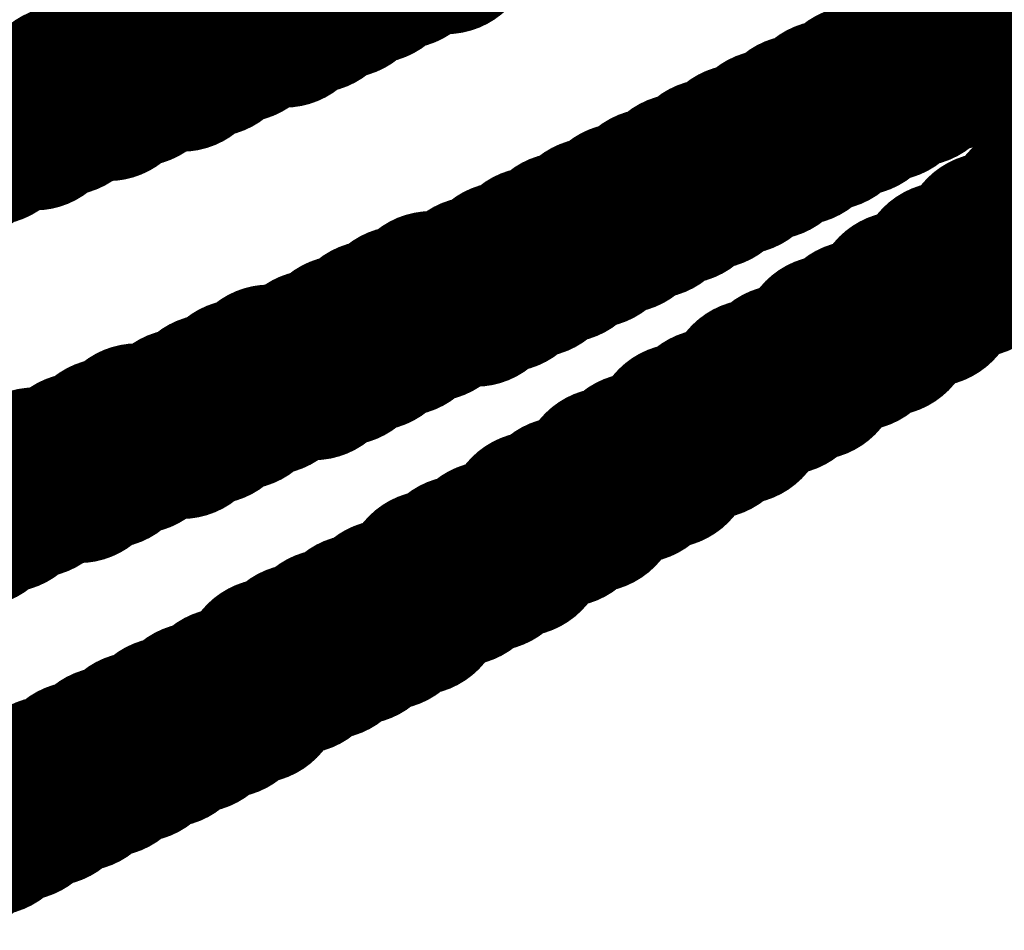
# Model space of a CAD drawing. Header units: inches. Extents: x -0.03 to 9.71, y 0 to 4.44.
# Tile 30 of 117: x 0.3014 to 0.3294, y 0.6992 to 0.7252. Entities that reach past the tile are written whole.
import ezdxf

# ---------------------------------------------------------------- set-up
doc = ezdxf.new("R2010")
doc.units = ezdxf.units.IN
doc.header["$MEASUREMENT"] = 0
doc.layers.add('Top Overlay', color=2, linetype='Continuous')

msp = doc.modelspace()

# ---------------------------------------------------------------- linework, layer by layer
at = {"layer": 'Top Overlay'}
for p, q in [((0.308933, 0.725575), (0.308933, 0.725158)), ((0.308933, 0.725158), (0.307677, 0.725158)), ((0.307677, 0.725158), (0.307677, 0.72474)), ((0.329422, 0.72474), (0.329422, 0.725158)), ((0.329422, 0.725158), (0.330256, 0.725158)), ((0.307677, 0.72474), (0.306839, 0.72474)), ((0.306839, 0.72474), (0.306839, 0.724323)), ((0.328583, 0.724323), (0.328583, 0.72474)), ((0.328583, 0.72474), (0.329422, 0.72474)), ((0.306839, 0.724323), (0.306004, 0.724323)), ((0.306004, 0.724323), (0.306004, 0.723902)), ((0.327748, 0.723902), (0.327748, 0.724323)), ((0.327748, 0.724323), (0.328583, 0.724323)), ((0.306004, 0.723902), (0.304748, 0.723902)), ((0.304748, 0.723902), (0.304748, 0.723484)), ((0.326914, 0.723484), (0.326914, 0.723902)), ((0.326914, 0.723902), (0.327748, 0.723902)), ((0.304748, 0.723484), (0.303914, 0.723484)), ((0.303914, 0.723484), (0.303914, 0.723067)), ((0.326075, 0.723067), (0.326075, 0.723484)), ((0.326075, 0.723484), (0.326914, 0.723484)), ((0.303914, 0.723067), (0.302658, 0.723067)), ((0.302658, 0.723067), (0.302658, 0.72265)), ((0.32524, 0.72265), (0.32524, 0.723067)), ((0.32524, 0.723067), (0.326075, 0.723067)), ((0.302658, 0.72265), (0.301823, 0.72265)), ((0.301823, 0.72265), (0.301823, 0.722232)), ((0.324402, 0.722232), (0.324402, 0.72265)), ((0.324402, 0.72265), (0.32524, 0.72265)), ((0.301823, 0.722232), (0.300567, 0.722232)), ((0.323567, 0.721811), (0.323567, 0.722232)), ((0.323567, 0.722232), (0.324402, 0.722232)), ((0.322733, 0.721394), (0.322733, 0.721811)), ((0.322733, 0.721811), (0.323567, 0.721811)), ((0.321894, 0.720977), (0.321894, 0.721394)), ((0.321894, 0.721394), (0.322733, 0.721394)), ((0.321059, 0.720559), (0.321059, 0.720977)), ((0.321059, 0.720977), (0.321894, 0.720977)), ((0.320221, 0.720138), (0.320221, 0.720559)), ((0.320221, 0.720559), (0.321059, 0.720559)), ((0.319386, 0.71972), (0.319386, 0.720138)), ((0.319386, 0.720138), (0.320221, 0.720138)), ((0.318548, 0.719303), (0.318548, 0.71972)), ((0.318548, 0.71972), (0.319386, 0.71972)), ((0.317713, 0.718886), (0.317713, 0.719303)), ((0.317713, 0.719303), (0.318548, 0.719303)), ((0.316878, 0.718469), (0.316878, 0.718886)), ((0.316878, 0.718886), (0.317713, 0.718886)), ((0.329839, 0.718886), (0.329004, 0.718886)), ((0.329004, 0.718886), (0.329004, 0.718469)), ((0.31604, 0.718047), (0.31604, 0.718469)), ((0.31604, 0.718469), (0.316878, 0.718469)), ((0.329004, 0.718469), (0.328583, 0.718469)), ((0.328583, 0.718469), (0.328583, 0.718047)), ((0.315205, 0.71763), (0.315205, 0.718047)), ((0.315205, 0.718047), (0.31604, 0.718047)), ((0.328583, 0.718047), (0.327748, 0.718047)), ((0.327748, 0.718047), (0.327748, 0.71763)), ((0.314366, 0.717213), (0.314366, 0.71763)), ((0.314366, 0.71763), (0.315205, 0.71763)), ((0.327748, 0.71763), (0.327331, 0.71763)), ((0.327331, 0.71763), (0.327331, 0.717213)), ((0.313115, 0.716795), (0.313115, 0.717213)), ((0.313115, 0.717213), (0.314366, 0.717213)), ((0.327331, 0.717213), (0.326493, 0.717213)), ((0.326493, 0.717213), (0.326493, 0.716795)), ((0.312276, 0.716378), (0.312276, 0.716795)), ((0.312276, 0.716795), (0.313115, 0.716795)), ((0.326493, 0.716795), (0.326075, 0.716795)), ((0.326075, 0.716795), (0.326075, 0.716378)), ((0.311441, 0.715957), (0.311441, 0.716378)), ((0.311441, 0.716378), (0.312276, 0.716378)), ((0.326075, 0.716378), (0.32524, 0.716378)), ((0.32524, 0.716378), (0.32524, 0.715957)), ((0.310607, 0.715539), (0.310607, 0.715957)), ((0.310607, 0.715957), (0.311441, 0.715957)), ((0.32524, 0.715957), (0.324402, 0.715957)), ((0.324402, 0.715957), (0.324402, 0.715539)), ((0.309768, 0.715122), (0.309768, 0.715539)), ((0.309768, 0.715539), (0.310607, 0.715539)), ((0.324402, 0.715539), (0.323985, 0.715539)), ((0.323985, 0.715539), (0.323985, 0.715122)), ((0.308512, 0.714705), (0.308512, 0.715122)), ((0.308512, 0.715122), (0.309768, 0.715122)), ((0.323985, 0.715122), (0.32315, 0.715122)), ((0.32315, 0.715122), (0.32315, 0.714705)), ((0.307677, 0.714283), (0.307677, 0.714705)), ((0.307677, 0.714705), (0.308512, 0.714705)), ((0.32315, 0.714705), (0.322311, 0.714705)), ((0.322311, 0.714705), (0.322311, 0.714283)), ((0.306839, 0.713866), (0.306839, 0.714283)), ((0.306839, 0.714283), (0.307677, 0.714283)), ((0.322311, 0.714283), (0.321894, 0.714283)), ((0.321894, 0.714283), (0.321894, 0.713866)), ((0.306004, 0.713449), (0.306004, 0.713866)), ((0.306004, 0.713866), (0.306839, 0.713866)), ((0.321894, 0.713866), (0.321059, 0.713866)), ((0.321059, 0.713866), (0.321059, 0.713449)), ((0.304748, 0.713032), (0.304748, 0.713449)), ((0.304748, 0.713449), (0.306004, 0.713449)), ((0.321059, 0.713449), (0.320221, 0.713449)), ((0.320221, 0.713449), (0.320221, 0.713032)), ((0.303914, 0.712614), (0.303914, 0.713032)), ((0.303914, 0.713032), (0.304748, 0.713032)), ((0.320221, 0.713032), (0.319804, 0.713032)), ((0.319804, 0.713032), (0.319804, 0.712614)), ((0.303079, 0.712193), (0.303079, 0.712614)), ((0.303079, 0.712614), (0.303914, 0.712614)), ((0.319804, 0.712614), (0.318969, 0.712614)), ((0.318969, 0.712614), (0.318969, 0.712193)), ((0.301823, 0.711776), (0.301823, 0.712193)), ((0.301823, 0.712193), (0.303079, 0.712193)), ((0.318969, 0.712193), (0.31813, 0.712193)), ((0.31813, 0.712193), (0.31813, 0.711776)), ((0.300988, 0.711776), (0.301823, 0.711776)), ((0.31813, 0.711776), (0.317713, 0.711776)), ((0.317713, 0.711776), (0.317713, 0.711358)), ((0.317713, 0.711358), (0.316878, 0.711358)), ((0.316878, 0.711358), (0.316878, 0.710941)), ((0.316878, 0.710941), (0.31604, 0.710941)), ((0.31604, 0.710941), (0.31604, 0.710524)), ((0.31604, 0.710524), (0.315622, 0.710524)), ((0.315622, 0.710524), (0.315622, 0.710102)), ((0.315622, 0.710102), (0.314788, 0.710102)), ((0.314788, 0.710102), (0.314788, 0.709685)), ((0.314788, 0.709685), (0.313949, 0.709685)), ((0.313949, 0.709685), (0.313949, 0.709268)), ((0.313949, 0.709268), (0.313115, 0.709268)), ((0.313115, 0.709268), (0.313115, 0.708851)), ((0.313115, 0.708851), (0.312697, 0.708851)), ((0.312697, 0.708851), (0.312697, 0.708433)), ((0.312697, 0.708433), (0.311859, 0.708433)), ((0.311859, 0.708433), (0.311859, 0.708012)), ((0.311859, 0.708012), (0.311024, 0.708012)), ((0.311024, 0.708012), (0.311024, 0.707595)), ((0.311024, 0.707595), (0.310185, 0.707595)), ((0.310185, 0.707595), (0.310185, 0.707177)), ((0.310185, 0.707177), (0.309351, 0.707177)), ((0.309351, 0.707177), (0.309351, 0.70676)), ((0.309351, 0.70676), (0.308512, 0.70676)), ((0.308512, 0.70676), (0.308512, 0.706339)), ((0.308512, 0.706339), (0.308095, 0.706339)), ((0.308095, 0.706339), (0.308095, 0.705921)), ((0.308095, 0.705921), (0.30726, 0.705921)), ((0.30726, 0.705921), (0.30726, 0.705504)), ((0.30726, 0.705504), (0.306422, 0.705504)), ((0.306422, 0.705504), (0.306422, 0.705087)), ((0.306422, 0.705087), (0.305587, 0.705087)), ((0.305587, 0.705087), (0.305587, 0.704669)), ((0.305587, 0.704669), (0.304748, 0.704669)), ((0.304748, 0.704669), (0.304748, 0.704248)), ((0.304748, 0.704248), (0.303914, 0.704248)), ((0.303914, 0.704248), (0.303914, 0.703831)), ((0.303914, 0.703831), (0.303079, 0.703831)), ((0.303079, 0.703831), (0.303079, 0.703414)), ((0.303079, 0.703414), (0.302241, 0.703414)), ((0.302241, 0.703414), (0.302241, 0.702996)), ((0.302241, 0.702996), (0.301406, 0.702996)), ((0.301406, 0.702996), (0.301406, 0.702579)), ((0.301406, 0.702579), (0.300567, 0.702579))]:
    msp.add_line(p, q, dxfattribs=at)
at = {"layer": 'Top Overlay', "const_width": 0.005}
for points in [[(0.313532, 0.727248), (0.313532, 0.727665)], [(0.312276, 0.726831), (0.312276, 0.727248)], [(0.312276, 0.727248), (0.313532, 0.727248)], [(0.311441, 0.726414), (0.311441, 0.726831)], [(0.311441, 0.726831), (0.312276, 0.726831)], [(0.310607, 0.725992), (0.310607, 0.726414)], [(0.310607, 0.726414), (0.311441, 0.726414)], [(0.309768, 0.725992), (0.310607, 0.725992)], [(0.309768, 0.725575), (0.309768, 0.725992)], [(0.331095, 0.725992), (0.331929, 0.725992)], [(0.331095, 0.725575), (0.331095, 0.725992)], [(0.308933, 0.725158), (0.308933, 0.725575)], [(0.308933, 0.725575), (0.309768, 0.725575)], [(0.330256, 0.725575), (0.331095, 0.725575)], [(0.330256, 0.725158), (0.330256, 0.725575)], [(0.307677, 0.72474), (0.307677, 0.725158)], [(0.307677, 0.725158), (0.308933, 0.725158)], [(0.329422, 0.725158), (0.330256, 0.725158)], [(0.329422, 0.72474), (0.329422, 0.725158)], [(0.306839, 0.724323), (0.306839, 0.72474)], [(0.306839, 0.72474), (0.307677, 0.72474)], [(0.328583, 0.72474), (0.329422, 0.72474)], [(0.328583, 0.724323), (0.328583, 0.72474)], [(0.306004, 0.723902), (0.306004, 0.724323)], [(0.306004, 0.724323), (0.306839, 0.724323)], [(0.327748, 0.724323), (0.328583, 0.724323)], [(0.327748, 0.723902), (0.327748, 0.724323)], [(0.304748, 0.723902), (0.306004, 0.723902)], [(0.304748, 0.723484), (0.304748, 0.723902)], [(0.326914, 0.723902), (0.327748, 0.723902)], [(0.326914, 0.723484), (0.326914, 0.723902)], [(0.303914, 0.723484), (0.304748, 0.723484)], [(0.303914, 0.723067), (0.303914, 0.723484)], [(0.326075, 0.723067), (0.326075, 0.723484)], [(0.326075, 0.723484), (0.326914, 0.723484)], [(0.302658, 0.72265), (0.302658, 0.723067)], [(0.302658, 0.723067), (0.303914, 0.723067)], [(0.32524, 0.723067), (0.326075, 0.723067)], [(0.32524, 0.72265), (0.32524, 0.723067)], [(0.301823, 0.722232), (0.301823, 0.72265)], [(0.301823, 0.72265), (0.302658, 0.72265)], [(0.324402, 0.72265), (0.32524, 0.72265)], [(0.324402, 0.722232), (0.324402, 0.72265)], [(0.300567, 0.721811), (0.300567, 0.722232)], [(0.300567, 0.722232), (0.301823, 0.722232)], [(0.323567, 0.722232), (0.324402, 0.722232)], [(0.323567, 0.721811), (0.323567, 0.722232)], [(0.299733, 0.721394), (0.299733, 0.721811)], [(0.299733, 0.721811), (0.300567, 0.721811)], [(0.322733, 0.721811), (0.323567, 0.721811)], [(0.322733, 0.721394), (0.322733, 0.721811)], [(0.298477, 0.721394), (0.299733, 0.721394)], [(0.321894, 0.720977), (0.321894, 0.721394)], [(0.321894, 0.721394), (0.322733, 0.721394)], [(0.321059, 0.720559), (0.321059, 0.720977)], [(0.321059, 0.720977), (0.321894, 0.720977)], [(0.320221, 0.720559), (0.321059, 0.720559)], [(0.320221, 0.720138), (0.320221, 0.720559)], [(0.319386, 0.71972), (0.319386, 0.720138)], [(0.319386, 0.720138), (0.320221, 0.720138)], [(0.331095, 0.71972), (0.331095, 0.720138)], [(0.331095, 0.720138), (0.331929, 0.720138)], [(0.318548, 0.71972), (0.319386, 0.71972)], [(0.318548, 0.719303), (0.318548, 0.71972)], [(0.330256, 0.719303), (0.330256, 0.71972)], [(0.330256, 0.71972), (0.331095, 0.71972)], [(0.317713, 0.719303), (0.318548, 0.719303)], [(0.317713, 0.718886), (0.317713, 0.719303)], [(0.329839, 0.719303), (0.330256, 0.719303)], [(0.329839, 0.718886), (0.329839, 0.719303)], [(0.316878, 0.718886), (0.317713, 0.718886)], [(0.316878, 0.718469), (0.316878, 0.718886)], [(0.329004, 0.718886), (0.329839, 0.718886)], [(0.329004, 0.718469), (0.329004, 0.718886)], [(0.31604, 0.718469), (0.316878, 0.718469)], [(0.31604, 0.718047), (0.31604, 0.718469)], [(0.328583, 0.718047), (0.328583, 0.718469)], [(0.328583, 0.718469), (0.329004, 0.718469)], [(0.315205, 0.71763), (0.315205, 0.718047)], [(0.315205, 0.718047), (0.31604, 0.718047)], [(0.327748, 0.71763), (0.327748, 0.718047)], [(0.327748, 0.718047), (0.328583, 0.718047)], [(0.314366, 0.71763), (0.315205, 0.71763)], [(0.314366, 0.717213), (0.314366, 0.71763)], [(0.327331, 0.71763), (0.327748, 0.71763)], [(0.327331, 0.717213), (0.327331, 0.71763)], [(0.313115, 0.717213), (0.314366, 0.717213)], [(0.313115, 0.716795), (0.313115, 0.717213)], [(0.326493, 0.716795), (0.326493, 0.717213)], [(0.326493, 0.717213), (0.327331, 0.717213)], [(0.312276, 0.716795), (0.313115, 0.716795)], [(0.312276, 0.716378), (0.312276, 0.716795)], [(0.326075, 0.716378), (0.326075, 0.716795)], [(0.326075, 0.716795), (0.326493, 0.716795)], [(0.311441, 0.716378), (0.312276, 0.716378)], [(0.311441, 0.715957), (0.311441, 0.716378)], [(0.32524, 0.716378), (0.326075, 0.716378)], [(0.32524, 0.715957), (0.32524, 0.716378)], [(0.310607, 0.715957), (0.311441, 0.715957)], [(0.310607, 0.715539), (0.310607, 0.715957)], [(0.324402, 0.715539), (0.324402, 0.715957)], [(0.324402, 0.715957), (0.32524, 0.715957)], [(0.309768, 0.715539), (0.310607, 0.715539)], [(0.309768, 0.715122), (0.309768, 0.715539)], [(0.323985, 0.715122), (0.323985, 0.715539)], [(0.323985, 0.715539), (0.324402, 0.715539)], [(0.308512, 0.715122), (0.309768, 0.715122)], [(0.308512, 0.714705), (0.308512, 0.715122)], [(0.32315, 0.714705), (0.32315, 0.715122)], [(0.32315, 0.715122), (0.323985, 0.715122)], [(0.307677, 0.714705), (0.308512, 0.714705)], [(0.307677, 0.714283), (0.307677, 0.714705)], [(0.322311, 0.714283), (0.322311, 0.714705)], [(0.322311, 0.714705), (0.32315, 0.714705)], [(0.306839, 0.714283), (0.307677, 0.714283)], [(0.306839, 0.713866), (0.306839, 0.714283)], [(0.321894, 0.714283), (0.322311, 0.714283)], [(0.321894, 0.713866), (0.321894, 0.714283)], [(0.306004, 0.713866), (0.306839, 0.713866)], [(0.306004, 0.713449), (0.306004, 0.713866)], [(0.321059, 0.713449), (0.321059, 0.713866)], [(0.321059, 0.713866), (0.321894, 0.713866)], [(0.304748, 0.713449), (0.306004, 0.713449)], [(0.304748, 0.713032), (0.304748, 0.713449)], [(0.320221, 0.713032), (0.320221, 0.713449)], [(0.320221, 0.713449), (0.321059, 0.713449)], [(0.303914, 0.712614), (0.303914, 0.713032)], [(0.303914, 0.713032), (0.304748, 0.713032)], [(0.319804, 0.713032), (0.320221, 0.713032)], [(0.319804, 0.712614), (0.319804, 0.713032)], [(0.303079, 0.712193), (0.303079, 0.712614)], [(0.303079, 0.712614), (0.303914, 0.712614)], [(0.318969, 0.712193), (0.318969, 0.712614)], [(0.318969, 0.712614), (0.319804, 0.712614)], [(0.301823, 0.711776), (0.301823, 0.712193)], [(0.301823, 0.712193), (0.303079, 0.712193)], [(0.31813, 0.711776), (0.31813, 0.712193)], [(0.31813, 0.712193), (0.318969, 0.712193)], [(0.300988, 0.711358), (0.300988, 0.711776)], [(0.300988, 0.711776), (0.301823, 0.711776)], [(0.317713, 0.711358), (0.317713, 0.711776)], [(0.317713, 0.711776), (0.31813, 0.711776)], [(0.30015, 0.710941), (0.30015, 0.711358)], [(0.30015, 0.711358), (0.300988, 0.711358)], [(0.316878, 0.710941), (0.316878, 0.711358)], [(0.316878, 0.711358), (0.317713, 0.711358)], [(0.298898, 0.710941), (0.30015, 0.710941)], [(0.31604, 0.710524), (0.31604, 0.710941)], [(0.31604, 0.710941), (0.316878, 0.710941)], [(0.315622, 0.710524), (0.31604, 0.710524)], [(0.315622, 0.710102), (0.315622, 0.710524)], [(0.314788, 0.709685), (0.314788, 0.710102)], [(0.314788, 0.710102), (0.315622, 0.710102)], [(0.313949, 0.709268), (0.313949, 0.709685)], [(0.313949, 0.709685), (0.314788, 0.709685)], [(0.313115, 0.708851), (0.313115, 0.709268)], [(0.313115, 0.709268), (0.313949, 0.709268)], [(0.312697, 0.708851), (0.313115, 0.708851)], [(0.312697, 0.708433), (0.312697, 0.708851)], [(0.311859, 0.708012), (0.311859, 0.708433)], [(0.311859, 0.708433), (0.312697, 0.708433)], [(0.311024, 0.707595), (0.311024, 0.708012)], [(0.311024, 0.708012), (0.311859, 0.708012)], [(0.310185, 0.707595), (0.311024, 0.707595)], [(0.310185, 0.707177), (0.310185, 0.707595)], [(0.309351, 0.70676), (0.309351, 0.707177)], [(0.309351, 0.707177), (0.310185, 0.707177)], [(0.308512, 0.706339), (0.308512, 0.70676)], [(0.308512, 0.70676), (0.309351, 0.70676)], [(0.308095, 0.705921), (0.308095, 0.706339)], [(0.308095, 0.706339), (0.308512, 0.706339)], [(0.30726, 0.705921), (0.308095, 0.705921)], [(0.30726, 0.705504), (0.30726, 0.705921)], [(0.306422, 0.705087), (0.306422, 0.705504)], [(0.306422, 0.705504), (0.30726, 0.705504)], [(0.305587, 0.705087), (0.306422, 0.705087)], [(0.305587, 0.704669), (0.305587, 0.705087)], [(0.304748, 0.704248), (0.304748, 0.704669)], [(0.304748, 0.704669), (0.305587, 0.704669)], [(0.303914, 0.703831), (0.303914, 0.704248)], [(0.303914, 0.704248), (0.304748, 0.704248)], [(0.303079, 0.703831), (0.303914, 0.703831)], [(0.303079, 0.703414), (0.303079, 0.703831)], [(0.302241, 0.702996), (0.302241, 0.703414)], [(0.302241, 0.703414), (0.303079, 0.703414)], [(0.301406, 0.702579), (0.301406, 0.702996)], [(0.301406, 0.702996), (0.302241, 0.702996)], [(0.300567, 0.702579), (0.301406, 0.702579)], [(0.300567, 0.702158), (0.300567, 0.702579)], [(0.299733, 0.70174), (0.299733, 0.702158)], [(0.299733, 0.702158), (0.300567, 0.702158)], [(0.298898, 0.70174), (0.299733, 0.70174)]]:
    msp.add_lwpolyline(points, dxfattribs=at)
at = {"layer": 'Top Overlay', "const_width": 0.0025}
for points in [[(0.311026, 0.727248, 1), (0.313526, 0.727248, 1)], [(0.311026, 0.727248, 1), (0.313526, 0.727248, 1)], [(0.312282, 0.727248, 1), (0.314782, 0.727248, 1)], [(0.312282, 0.727248, 1), (0.314782, 0.727248, 1)], [(0.310191, 0.726831, 1), (0.312691, 0.726831, 1)], [(0.310191, 0.726831, 1), (0.312691, 0.726831, 1)], [(0.311026, 0.726831, 1), (0.313526, 0.726831, 1)], [(0.311026, 0.726831, 1), (0.313526, 0.726831, 1)], [(0.309357, 0.726414, 1), (0.311857, 0.726414, 1)], [(0.309357, 0.726414, 1), (0.311857, 0.726414, 1)], [(0.310191, 0.726414, 1), (0.312691, 0.726414, 1)], [(0.310191, 0.726414, 1), (0.312691, 0.726414, 1)], [(0.308518, 0.725992, 1), (0.311018, 0.725992, 1)], [(0.308518, 0.725992, 1), (0.311018, 0.725992, 1)], [(0.309357, 0.725992, 1), (0.311857, 0.725992, 1)], [(0.309357, 0.725992, 1), (0.311857, 0.725992, 1)], [(0.329845, 0.725992, 1), (0.332345, 0.725992, 1)], [(0.329845, 0.725992, 1), (0.332345, 0.725992, 1)], [(0.307683, 0.725575, 1), (0.310183, 0.725575, 1)], [(0.307683, 0.725575, 1), (0.310183, 0.725575, 1)], [(0.308518, 0.725575, 1), (0.311018, 0.725575, 1)], [(0.308518, 0.725575, 1), (0.311018, 0.725575, 1)], [(0.329006, 0.725575, 1), (0.331506, 0.725575, 1)], [(0.329006, 0.725575, 1), (0.331506, 0.725575, 1)], [(0.329845, 0.725575, 1), (0.332345, 0.725575, 1)], [(0.329845, 0.725575, 1), (0.332345, 0.725575, 1)], [(0.306428, 0.725158, 1), (0.308928, 0.725158, 1)], [(0.306428, 0.725158, 1), (0.308928, 0.725158, 1)], [(0.307683, 0.725158, 1), (0.310183, 0.725158, 1)], [(0.307683, 0.725158, 1), (0.310183, 0.725158, 1)], [(0.328172, 0.725158, 1), (0.330672, 0.725158, 1)], [(0.328172, 0.725158, 1), (0.330672, 0.725158, 1)], [(0.329006, 0.725158, 1), (0.331506, 0.725158, 1)], [(0.329006, 0.725158, 1), (0.331506, 0.725158, 1)], [(0.305589, 0.72474, 1), (0.308089, 0.72474, 1)], [(0.305589, 0.72474, 1), (0.308089, 0.72474, 1)], [(0.306428, 0.72474, 1), (0.308928, 0.72474, 1)], [(0.306428, 0.72474, 1), (0.308928, 0.72474, 1)], [(0.327333, 0.72474, 1), (0.329833, 0.72474, 1)], [(0.327333, 0.72474, 1), (0.329833, 0.72474, 1)], [(0.328172, 0.72474, 1), (0.330672, 0.72474, 1)], [(0.328172, 0.72474, 1), (0.330672, 0.72474, 1)], [(0.304754, 0.724323, 1), (0.307254, 0.724323, 1)], [(0.304754, 0.724323, 1), (0.307254, 0.724323, 1)], [(0.305589, 0.724323, 1), (0.308089, 0.724323, 1)], [(0.305589, 0.724323, 1), (0.308089, 0.724323, 1)], [(0.326498, 0.724323, 1), (0.328998, 0.724323, 1)], [(0.326498, 0.724323, 1), (0.328998, 0.724323, 1)], [(0.327333, 0.724323, 1), (0.329833, 0.724323, 1)], [(0.327333, 0.724323, 1), (0.329833, 0.724323, 1)], [(0.303498, 0.723902, 1), (0.305998, 0.723902, 1)], [(0.303498, 0.723902, 1), (0.305998, 0.723902, 1)], [(0.304754, 0.723902, 1), (0.307254, 0.723902, 1)], [(0.304754, 0.723902, 1), (0.307254, 0.723902, 1)], [(0.325664, 0.723902, 1), (0.328164, 0.723902, 1)], [(0.325664, 0.723902, 1), (0.328164, 0.723902, 1)], [(0.326498, 0.723902, 1), (0.328998, 0.723902, 1)], [(0.326498, 0.723902, 1), (0.328998, 0.723902, 1)], [(0.302664, 0.723484, 1), (0.305164, 0.723484, 1)], [(0.302664, 0.723484, 1), (0.305164, 0.723484, 1)], [(0.303498, 0.723484, 1), (0.305998, 0.723484, 1)], [(0.303498, 0.723484, 1), (0.305998, 0.723484, 1)], [(0.324825, 0.723484, 1), (0.327325, 0.723484, 1)], [(0.324825, 0.723484, 1), (0.327325, 0.723484, 1)], [(0.325664, 0.723484, 1), (0.328164, 0.723484, 1)], [(0.325664, 0.723484, 1), (0.328164, 0.723484, 1)], [(0.301408, 0.723067, 1), (0.303908, 0.723067, 1)], [(0.301408, 0.723067, 1), (0.303908, 0.723067, 1)], [(0.302664, 0.723067, 1), (0.305164, 0.723067, 1)], [(0.302664, 0.723067, 1), (0.305164, 0.723067, 1)], [(0.323991, 0.723067, 1), (0.326491, 0.723067, 1)], [(0.323991, 0.723067, 1), (0.326491, 0.723067, 1)], [(0.324825, 0.723067, 1), (0.327325, 0.723067, 1)], [(0.324825, 0.723067, 1), (0.327325, 0.723067, 1)], [(0.300573, 0.72265, 1), (0.303073, 0.72265, 1)], [(0.300573, 0.72265, 1), (0.303073, 0.72265, 1)], [(0.301408, 0.72265, 1), (0.303908, 0.72265, 1)], [(0.301408, 0.72265, 1), (0.303908, 0.72265, 1)], [(0.323152, 0.72265, 1), (0.325652, 0.72265, 1)], [(0.323152, 0.72265, 1), (0.325652, 0.72265, 1)], [(0.323991, 0.72265, 1), (0.326491, 0.72265, 1)], [(0.323991, 0.72265, 1), (0.326491, 0.72265, 1)], [(0.299317, 0.722232, 1), (0.301817, 0.722232, 1)], [(0.299317, 0.722232, 1), (0.301817, 0.722232, 1)], [(0.300573, 0.722232, 1), (0.303073, 0.722232, 1)], [(0.300573, 0.722232, 1), (0.303073, 0.722232, 1)], [(0.322317, 0.722232, 1), (0.324817, 0.722232, 1)], [(0.322317, 0.722232, 1), (0.324817, 0.722232, 1)], [(0.323152, 0.722232, 1), (0.325652, 0.722232, 1)], [(0.323152, 0.722232, 1), (0.325652, 0.722232, 1)], [(0.298483, 0.721811, 1), (0.300983, 0.721811, 1)], [(0.298483, 0.721811, 1), (0.300983, 0.721811, 1)], [(0.299317, 0.721811, 1), (0.301817, 0.721811, 1)], [(0.299317, 0.721811, 1), (0.301817, 0.721811, 1)], [(0.321483, 0.721811, 1), (0.323983, 0.721811, 1)], [(0.321483, 0.721811, 1), (0.323983, 0.721811, 1)], [(0.322317, 0.721811, 1), (0.324817, 0.721811, 1)], [(0.322317, 0.721811, 1), (0.324817, 0.721811, 1)], [(0.298483, 0.721394, 1), (0.300983, 0.721394, 1)], [(0.298483, 0.721394, 1), (0.300983, 0.721394, 1)], [(0.320644, 0.721394, 1), (0.323144, 0.721394, 1)], [(0.320644, 0.721394, 1), (0.323144, 0.721394, 1)], [(0.321483, 0.721394, 1), (0.323983, 0.721394, 1)], [(0.321483, 0.721394, 1), (0.323983, 0.721394, 1)], [(0.319809, 0.720977, 1), (0.322309, 0.720977, 1)], [(0.319809, 0.720977, 1), (0.322309, 0.720977, 1)], [(0.320644, 0.720977, 1), (0.323144, 0.720977, 1)], [(0.320644, 0.720977, 1), (0.323144, 0.720977, 1)], [(0.318971, 0.720559, 1), (0.321471, 0.720559, 1)], [(0.318971, 0.720559, 1), (0.321471, 0.720559, 1)], [(0.319809, 0.720559, 1), (0.322309, 0.720559, 1)], [(0.319809, 0.720559, 1), (0.322309, 0.720559, 1)], [(0.318136, 0.720138, 1), (0.320636, 0.720138, 1)], [(0.318136, 0.720138, 1), (0.320636, 0.720138, 1)], [(0.318971, 0.720138, 1), (0.321471, 0.720138, 1)], [(0.318971, 0.720138, 1), (0.321471, 0.720138, 1)], [(0.329845, 0.720138, 1), (0.332345, 0.720138, 1)], [(0.329845, 0.720138, 1), (0.332345, 0.720138, 1)], [(0.317298, 0.71972, 1), (0.319798, 0.71972, 1)], [(0.317298, 0.71972, 1), (0.319798, 0.71972, 1)], [(0.318136, 0.71972, 1), (0.320636, 0.71972, 1)], [(0.318136, 0.71972, 1), (0.320636, 0.71972, 1)], [(0.329006, 0.71972, 1), (0.331506, 0.71972, 1)], [(0.329006, 0.71972, 1), (0.331506, 0.71972, 1)], [(0.329845, 0.71972, 1), (0.332345, 0.71972, 1)], [(0.329845, 0.71972, 1), (0.332345, 0.71972, 1)], [(0.316463, 0.719303, 1), (0.318963, 0.719303, 1)], [(0.316463, 0.719303, 1), (0.318963, 0.719303, 1)], [(0.317298, 0.719303, 1), (0.319798, 0.719303, 1)], [(0.317298, 0.719303, 1), (0.319798, 0.719303, 1)], [(0.328589, 0.719303, 1), (0.331089, 0.719303, 1)], [(0.328589, 0.719303, 1), (0.331089, 0.719303, 1)], [(0.329006, 0.719303, 1), (0.331506, 0.719303, 1)], [(0.329006, 0.719303, 1), (0.331506, 0.719303, 1)], [(0.315628, 0.718886, 1), (0.318128, 0.718886, 1)], [(0.315628, 0.718886, 1), (0.318128, 0.718886, 1)], [(0.316463, 0.718886, 1), (0.318963, 0.718886, 1)], [(0.316463, 0.718886, 1), (0.318963, 0.718886, 1)], [(0.327754, 0.718886, 1), (0.330254, 0.718886, 1)], [(0.327754, 0.718886, 1), (0.330254, 0.718886, 1)], [(0.328589, 0.718886, 1), (0.331089, 0.718886, 1)], [(0.328589, 0.718886, 1), (0.331089, 0.718886, 1)], [(0.31479, 0.718469, 1), (0.31729, 0.718469, 1)], [(0.31479, 0.718469, 1), (0.31729, 0.718469, 1)], [(0.315628, 0.718469, 1), (0.318128, 0.718469, 1)], [(0.315628, 0.718469, 1), (0.318128, 0.718469, 1)], [(0.327333, 0.718469, 1), (0.329833, 0.718469, 1)], [(0.327333, 0.718469, 1), (0.329833, 0.718469, 1)], [(0.327754, 0.718469, 1), (0.330254, 0.718469, 1)], [(0.327754, 0.718469, 1), (0.330254, 0.718469, 1)], [(0.313955, 0.718047, 1), (0.316455, 0.718047, 1)], [(0.313955, 0.718047, 1), (0.316455, 0.718047, 1)], [(0.31479, 0.718047, 1), (0.31729, 0.718047, 1)], [(0.31479, 0.718047, 1), (0.31729, 0.718047, 1)], [(0.326498, 0.718047, 1), (0.328998, 0.718047, 1)], [(0.326498, 0.718047, 1), (0.328998, 0.718047, 1)], [(0.327333, 0.718047, 1), (0.329833, 0.718047, 1)], [(0.327333, 0.718047, 1), (0.329833, 0.718047, 1)], [(0.313117, 0.71763, 1), (0.315617, 0.71763, 1)], [(0.313117, 0.71763, 1), (0.315617, 0.71763, 1)], [(0.313955, 0.71763, 1), (0.316455, 0.71763, 1)], [(0.313955, 0.71763, 1), (0.316455, 0.71763, 1)], [(0.326081, 0.71763, 1), (0.328581, 0.71763, 1)], [(0.326081, 0.71763, 1), (0.328581, 0.71763, 1)], [(0.326498, 0.71763, 1), (0.328998, 0.71763, 1)], [(0.326498, 0.71763, 1), (0.328998, 0.71763, 1)], [(0.311864, 0.717213, 1), (0.314364, 0.717213, 1)], [(0.311864, 0.717213, 1), (0.314364, 0.717213, 1)], [(0.313117, 0.717213, 1), (0.315617, 0.717213, 1)], [(0.313117, 0.717213, 1), (0.315617, 0.717213, 1)], [(0.325242, 0.717213, 1), (0.327742, 0.717213, 1)], [(0.325242, 0.717213, 1), (0.327742, 0.717213, 1)], [(0.326081, 0.717213, 1), (0.328581, 0.717213, 1)], [(0.326081, 0.717213, 1), (0.328581, 0.717213, 1)], [(0.311026, 0.716795, 1), (0.313526, 0.716795, 1)], [(0.311026, 0.716795, 1), (0.313526, 0.716795, 1)], [(0.311864, 0.716795, 1), (0.314364, 0.716795, 1)], [(0.311864, 0.716795, 1), (0.314364, 0.716795, 1)], [(0.324825, 0.716795, 1), (0.327325, 0.716795, 1)], [(0.324825, 0.716795, 1), (0.327325, 0.716795, 1)], [(0.325242, 0.716795, 1), (0.327742, 0.716795, 1)], [(0.325242, 0.716795, 1), (0.327742, 0.716795, 1)], [(0.310191, 0.716378, 1), (0.312691, 0.716378, 1)], [(0.310191, 0.716378, 1), (0.312691, 0.716378, 1)], [(0.311026, 0.716378, 1), (0.313526, 0.716378, 1)], [(0.311026, 0.716378, 1), (0.313526, 0.716378, 1)], [(0.323991, 0.716378, 1), (0.326491, 0.716378, 1)], [(0.323991, 0.716378, 1), (0.326491, 0.716378, 1)], [(0.324825, 0.716378, 1), (0.327325, 0.716378, 1)], [(0.324825, 0.716378, 1), (0.327325, 0.716378, 1)], [(0.309357, 0.715957, 1), (0.311857, 0.715957, 1)], [(0.309357, 0.715957, 1), (0.311857, 0.715957, 1)], [(0.310191, 0.715957, 1), (0.312691, 0.715957, 1)], [(0.310191, 0.715957, 1), (0.312691, 0.715957, 1)], [(0.323152, 0.715957, 1), (0.325652, 0.715957, 1)], [(0.323152, 0.715957, 1), (0.325652, 0.715957, 1)], [(0.323991, 0.715957, 1), (0.326491, 0.715957, 1)], [(0.323991, 0.715957, 1), (0.326491, 0.715957, 1)], [(0.308518, 0.715539, 1), (0.311018, 0.715539, 1)], [(0.308518, 0.715539, 1), (0.311018, 0.715539, 1)], [(0.309357, 0.715539, 1), (0.311857, 0.715539, 1)], [(0.309357, 0.715539, 1), (0.311857, 0.715539, 1)], [(0.322735, 0.715539, 1), (0.325235, 0.715539, 1)], [(0.322735, 0.715539, 1), (0.325235, 0.715539, 1)], [(0.323152, 0.715539, 1), (0.325652, 0.715539, 1)], [(0.323152, 0.715539, 1), (0.325652, 0.715539, 1)], [(0.307262, 0.715122, 1), (0.309762, 0.715122, 1)], [(0.307262, 0.715122, 1), (0.309762, 0.715122, 1)], [(0.308518, 0.715122, 1), (0.311018, 0.715122, 1)], [(0.308518, 0.715122, 1), (0.311018, 0.715122, 1)], [(0.3219, 0.715122, 1), (0.3244, 0.715122, 1)], [(0.3219, 0.715122, 1), (0.3244, 0.715122, 1)], [(0.322735, 0.715122, 1), (0.325235, 0.715122, 1)], [(0.322735, 0.715122, 1), (0.325235, 0.715122, 1)], [(0.306428, 0.714705, 1), (0.308928, 0.714705, 1)], [(0.306428, 0.714705, 1), (0.308928, 0.714705, 1)], [(0.307262, 0.714705, 1), (0.309762, 0.714705, 1)], [(0.307262, 0.714705, 1), (0.309762, 0.714705, 1)], [(0.321061, 0.714705, 1), (0.323561, 0.714705, 1)], [(0.321061, 0.714705, 1), (0.323561, 0.714705, 1)], [(0.3219, 0.714705, 1), (0.3244, 0.714705, 1)], [(0.3219, 0.714705, 1), (0.3244, 0.714705, 1)], [(0.305589, 0.714283, 1), (0.308089, 0.714283, 1)], [(0.305589, 0.714283, 1), (0.308089, 0.714283, 1)], [(0.306428, 0.714283, 1), (0.308928, 0.714283, 1)], [(0.306428, 0.714283, 1), (0.308928, 0.714283, 1)], [(0.320644, 0.714283, 1), (0.323144, 0.714283, 1)], [(0.320644, 0.714283, 1), (0.323144, 0.714283, 1)], [(0.321061, 0.714283, 1), (0.323561, 0.714283, 1)], [(0.321061, 0.714283, 1), (0.323561, 0.714283, 1)], [(0.304754, 0.713866, 1), (0.307254, 0.713866, 1)], [(0.304754, 0.713866, 1), (0.307254, 0.713866, 1)], [(0.305589, 0.713866, 1), (0.308089, 0.713866, 1)], [(0.305589, 0.713866, 1), (0.308089, 0.713866, 1)], [(0.319809, 0.713866, 1), (0.322309, 0.713866, 1)], [(0.319809, 0.713866, 1), (0.322309, 0.713866, 1)], [(0.320644, 0.713866, 1), (0.323144, 0.713866, 1)], [(0.320644, 0.713866, 1), (0.323144, 0.713866, 1)], [(0.303498, 0.713449, 1), (0.305998, 0.713449, 1)], [(0.303498, 0.713449, 1), (0.305998, 0.713449, 1)], [(0.304754, 0.713449, 1), (0.307254, 0.713449, 1)], [(0.304754, 0.713449, 1), (0.307254, 0.713449, 1)], [(0.318971, 0.713449, 1), (0.321471, 0.713449, 1)], [(0.318971, 0.713449, 1), (0.321471, 0.713449, 1)], [(0.319809, 0.713449, 1), (0.322309, 0.713449, 1)], [(0.319809, 0.713449, 1), (0.322309, 0.713449, 1)], [(0.302664, 0.713032, 1), (0.305164, 0.713032, 1)], [(0.302664, 0.713032, 1), (0.305164, 0.713032, 1)], [(0.303498, 0.713032, 1), (0.305998, 0.713032, 1)], [(0.303498, 0.713032, 1), (0.305998, 0.713032, 1)], [(0.318553, 0.713032, 1), (0.321053, 0.713032, 1)], [(0.318553, 0.713032, 1), (0.321053, 0.713032, 1)], [(0.318971, 0.713032, 1), (0.321471, 0.713032, 1)], [(0.318971, 0.713032, 1), (0.321471, 0.713032, 1)], [(0.301829, 0.712614, 1), (0.304329, 0.712614, 1)], [(0.301829, 0.712614, 1), (0.304329, 0.712614, 1)], [(0.302664, 0.712614, 1), (0.305164, 0.712614, 1)], [(0.302664, 0.712614, 1), (0.305164, 0.712614, 1)], [(0.317719, 0.712614, 1), (0.320219, 0.712614, 1)], [(0.317719, 0.712614, 1), (0.320219, 0.712614, 1)], [(0.318553, 0.712614, 1), (0.321053, 0.712614, 1)], [(0.318553, 0.712614, 1), (0.321053, 0.712614, 1)], [(0.300573, 0.712193, 1), (0.303073, 0.712193, 1)], [(0.300573, 0.712193, 1), (0.303073, 0.712193, 1)], [(0.301829, 0.712193, 1), (0.304329, 0.712193, 1)], [(0.301829, 0.712193, 1), (0.304329, 0.712193, 1)], [(0.31688, 0.712193, 1), (0.31938, 0.712193, 1)], [(0.31688, 0.712193, 1), (0.31938, 0.712193, 1)], [(0.317719, 0.712193, 1), (0.320219, 0.712193, 1)], [(0.317719, 0.712193, 1), (0.320219, 0.712193, 1)], [(0.299739, 0.711776, 1), (0.302239, 0.711776, 1)], [(0.299739, 0.711776, 1), (0.302239, 0.711776, 1)], [(0.300573, 0.711776, 1), (0.303073, 0.711776, 1)], [(0.300573, 0.711776, 1), (0.303073, 0.711776, 1)], [(0.316463, 0.711776, 1), (0.318963, 0.711776, 1)], [(0.316463, 0.711776, 1), (0.318963, 0.711776, 1)], [(0.31688, 0.711776, 1), (0.31938, 0.711776, 1)], [(0.31688, 0.711776, 1), (0.31938, 0.711776, 1)], [(0.2989, 0.711358, 1), (0.3014, 0.711358, 1)], [(0.2989, 0.711358, 1), (0.3014, 0.711358, 1)], [(0.299739, 0.711358, 1), (0.302239, 0.711358, 1)], [(0.299739, 0.711358, 1), (0.302239, 0.711358, 1)], [(0.315628, 0.711358, 1), (0.318128, 0.711358, 1)], [(0.315628, 0.711358, 1), (0.318128, 0.711358, 1)], [(0.316463, 0.711358, 1), (0.318963, 0.711358, 1)], [(0.316463, 0.711358, 1), (0.318963, 0.711358, 1)], [(0.2989, 0.710941, 1), (0.3014, 0.710941, 1)], [(0.2989, 0.710941, 1), (0.3014, 0.710941, 1)], [(0.31479, 0.710941, 1), (0.31729, 0.710941, 1)], [(0.31479, 0.710941, 1), (0.31729, 0.710941, 1)], [(0.315628, 0.710941, 1), (0.318128, 0.710941, 1)], [(0.315628, 0.710941, 1), (0.318128, 0.710941, 1)], [(0.314372, 0.710524, 1), (0.316872, 0.710524, 1)], [(0.314372, 0.710524, 1), (0.316872, 0.710524, 1)], [(0.31479, 0.710524, 1), (0.31729, 0.710524, 1)], [(0.31479, 0.710524, 1), (0.31729, 0.710524, 1)], [(0.313538, 0.710102, 1), (0.316038, 0.710102, 1)], [(0.313538, 0.710102, 1), (0.316038, 0.710102, 1)], [(0.314372, 0.710102, 1), (0.316872, 0.710102, 1)], [(0.314372, 0.710102, 1), (0.316872, 0.710102, 1)], [(0.312699, 0.709685, 1), (0.315199, 0.709685, 1)], [(0.312699, 0.709685, 1), (0.315199, 0.709685, 1)], [(0.313538, 0.709685, 1), (0.316038, 0.709685, 1)], [(0.313538, 0.709685, 1), (0.316038, 0.709685, 1)], [(0.311864, 0.709268, 1), (0.314364, 0.709268, 1)], [(0.311864, 0.709268, 1), (0.314364, 0.709268, 1)], [(0.312699, 0.709268, 1), (0.315199, 0.709268, 1)], [(0.312699, 0.709268, 1), (0.315199, 0.709268, 1)], [(0.311447, 0.708851, 1), (0.313947, 0.708851, 1)], [(0.311447, 0.708851, 1), (0.313947, 0.708851, 1)], [(0.311864, 0.708851, 1), (0.314364, 0.708851, 1)], [(0.311864, 0.708851, 1), (0.314364, 0.708851, 1)], [(0.310609, 0.708433, 1), (0.313109, 0.708433, 1)], [(0.310609, 0.708433, 1), (0.313109, 0.708433, 1)], [(0.311447, 0.708433, 1), (0.313947, 0.708433, 1)], [(0.311447, 0.708433, 1), (0.313947, 0.708433, 1)], [(0.309774, 0.708012, 1), (0.312274, 0.708012, 1)], [(0.309774, 0.708012, 1), (0.312274, 0.708012, 1)], [(0.310609, 0.708012, 1), (0.313109, 0.708012, 1)], [(0.310609, 0.708012, 1), (0.313109, 0.708012, 1)], [(0.308935, 0.707595, 1), (0.311435, 0.707595, 1)], [(0.308935, 0.707595, 1), (0.311435, 0.707595, 1)], [(0.309774, 0.707595, 1), (0.312274, 0.707595, 1)], [(0.309774, 0.707595, 1), (0.312274, 0.707595, 1)], [(0.308101, 0.707177, 1), (0.310601, 0.707177, 1)], [(0.308101, 0.707177, 1), (0.310601, 0.707177, 1)], [(0.308935, 0.707177, 1), (0.311435, 0.707177, 1)], [(0.308935, 0.707177, 1), (0.311435, 0.707177, 1)], [(0.307262, 0.70676, 1), (0.309762, 0.70676, 1)], [(0.307262, 0.70676, 1), (0.309762, 0.70676, 1)], [(0.308101, 0.70676, 1), (0.310601, 0.70676, 1)], [(0.308101, 0.70676, 1), (0.310601, 0.70676, 1)], [(0.306845, 0.706339, 1), (0.309345, 0.706339, 1)], [(0.306845, 0.706339, 1), (0.309345, 0.706339, 1)], [(0.307262, 0.706339, 1), (0.309762, 0.706339, 1)], [(0.307262, 0.706339, 1), (0.309762, 0.706339, 1)], [(0.30601, 0.705921, 1), (0.30851, 0.705921, 1)], [(0.30601, 0.705921, 1), (0.30851, 0.705921, 1)], [(0.306845, 0.705921, 1), (0.309345, 0.705921, 1)], [(0.306845, 0.705921, 1), (0.309345, 0.705921, 1)], [(0.305172, 0.705504, 1), (0.307672, 0.705504, 1)], [(0.305172, 0.705504, 1), (0.307672, 0.705504, 1)], [(0.30601, 0.705504, 1), (0.30851, 0.705504, 1)], [(0.30601, 0.705504, 1), (0.30851, 0.705504, 1)], [(0.304337, 0.705087, 1), (0.306837, 0.705087, 1)], [(0.304337, 0.705087, 1), (0.306837, 0.705087, 1)], [(0.305172, 0.705087, 1), (0.307672, 0.705087, 1)], [(0.305172, 0.705087, 1), (0.307672, 0.705087, 1)], [(0.303498, 0.704669, 1), (0.305998, 0.704669, 1)], [(0.303498, 0.704669, 1), (0.305998, 0.704669, 1)], [(0.304337, 0.704669, 1), (0.306837, 0.704669, 1)], [(0.304337, 0.704669, 1), (0.306837, 0.704669, 1)], [(0.302664, 0.704248, 1), (0.305164, 0.704248, 1)], [(0.302664, 0.704248, 1), (0.305164, 0.704248, 1)], [(0.303498, 0.704248, 1), (0.305998, 0.704248, 1)], [(0.303498, 0.704248, 1), (0.305998, 0.704248, 1)], [(0.301829, 0.703831, 1), (0.304329, 0.703831, 1)], [(0.301829, 0.703831, 1), (0.304329, 0.703831, 1)], [(0.302664, 0.703831, 1), (0.305164, 0.703831, 1)], [(0.302664, 0.703831, 1), (0.305164, 0.703831, 1)], [(0.30099, 0.703414, 1), (0.30349, 0.703414, 1)], [(0.30099, 0.703414, 1), (0.30349, 0.703414, 1)], [(0.301829, 0.703414, 1), (0.304329, 0.703414, 1)], [(0.301829, 0.703414, 1), (0.304329, 0.703414, 1)], [(0.300156, 0.702996, 1), (0.302656, 0.702996, 1)], [(0.300156, 0.702996, 1), (0.302656, 0.702996, 1)], [(0.30099, 0.702996, 1), (0.30349, 0.702996, 1)], [(0.30099, 0.702996, 1), (0.30349, 0.702996, 1)], [(0.299317, 0.702579, 1), (0.301817, 0.702579, 1)], [(0.299317, 0.702579, 1), (0.301817, 0.702579, 1)], [(0.300156, 0.702579, 1), (0.302656, 0.702579, 1)], [(0.300156, 0.702579, 1), (0.302656, 0.702579, 1)], [(0.298483, 0.702158, 1), (0.300983, 0.702158, 1)], [(0.298483, 0.702158, 1), (0.300983, 0.702158, 1)], [(0.299317, 0.702158, 1), (0.301817, 0.702158, 1)], [(0.299317, 0.702158, 1), (0.301817, 0.702158, 1)], [(0.298483, 0.70174, 1), (0.300983, 0.70174, 1)], [(0.298483, 0.70174, 1), (0.300983, 0.70174, 1)]]:
    msp.add_lwpolyline(points, format="xyb", close=True, dxfattribs=at)

doc.saveas('drawing.dxf')
